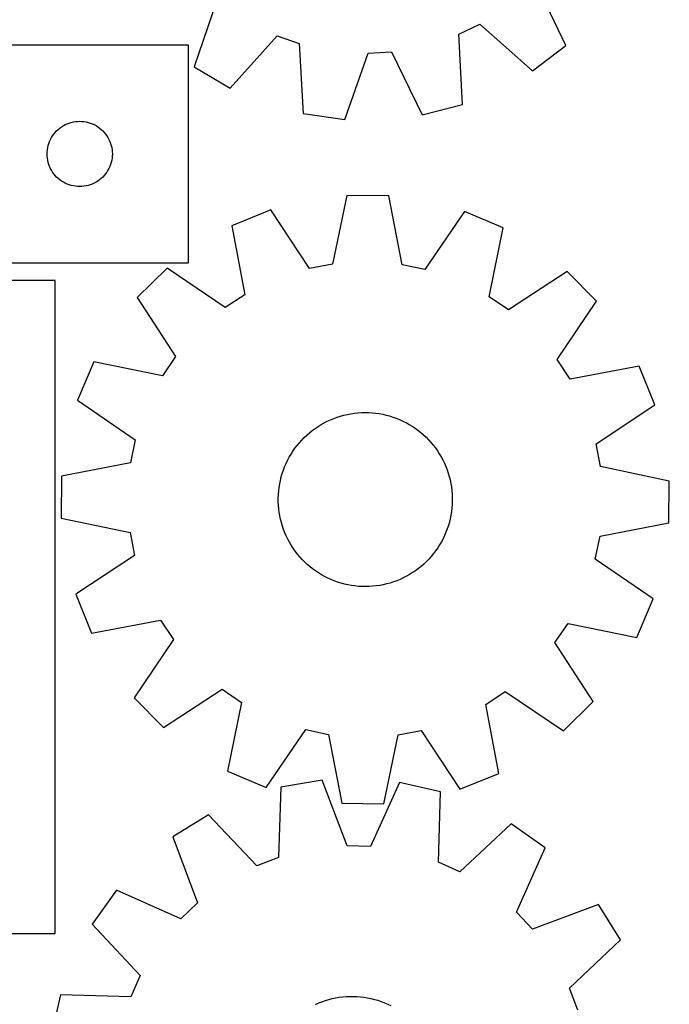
# Model space of a CAD drawing. Header units: millimetres. Extents: x 7 to 1243, y 7 to 1290.
# Tile 17 of 20: x 1064 to 1243, y 648 to 919. Entities that reach past the tile are written whole.
import ezdxf

# ---------------------------------------------------------------- set-up
doc = ezdxf.new("R2010")
doc.units = ezdxf.units.MM
doc.layers.add('CUT', color=7, linetype='CONTINUOUS', true_color=0x000000)

msp = doc.modelspace()

# ---------------------------------------------------------------- linework, layer by layer
at = {"layer": 'CUT'}
for p, q in [((1214.768166, 912.358768), (1206.402019, 929.835896)), ((1118.544883, 924.804536), (1112.228631, 906.486583)), ((1185.261795, 915.460864), (1191.051783, 918.257063)), ((1191.051783, 918.257063), (1205.55824, 905.41163)), ((1122.171435, 900.636275), (1135.11661, 915.053794)), ((1135.11661, 915.053794), (1141.187961, 912.936865)), ((1186.3029, 896.112518), (1185.261795, 915.460864)), ((1110.698586, 912.47659), (960.698586, 912.47659)), ((1110.698586, 852.47659), (1110.698586, 912.47659)), ((1141.187961, 912.936865), (1142.362482, 893.596159)), ((1205.55824, 905.41163), (1214.768166, 912.358768)), ((1153.787252, 891.996126), (1160.229688, 910.270081)), ((1160.229688, 910.270081), (1166.648999, 910.637699)), ((1166.648999, 910.637699), (1175.135483, 893.218686)), ((1112.228631, 906.486583), (1122.171435, 900.636275)), ((1175.135483, 893.218686), (1186.3029, 896.112518)), ((1142.362482, 893.596159), (1153.787252, 891.996126)), ((1076.198586, 890.270818), (1076.717988, 890.548444)), ((1076.717988, 890.548444), (1077.254435, 890.791506)), ((1077.254435, 890.791506), (1077.805631, 890.998961)), ((1077.805631, 890.998961), (1078.369215, 891.169922)), ((1078.369215, 891.169922), (1078.942773, 891.303657)), ((1078.942773, 891.303657), (1079.52385, 891.399594)), ((1079.52385, 891.399594), (1080.109958, 891.45732)), ((1080.109958, 891.45732), (1080.698586, 891.47659)), ((1080.698586, 891.47659), (1081.287214, 891.45732)), ((1081.287214, 891.45732), (1081.873322, 891.399594)), ((1081.873322, 891.399594), (1082.454399, 891.303657)), ((1082.454399, 891.303657), (1083.027957, 891.169922)), ((1083.027957, 891.169922), (1083.591541, 890.998961)), ((1083.591541, 890.998961), (1084.142737, 890.791506)), ((1084.142737, 890.791506), (1084.679184, 890.548444)), ((1084.679184, 890.548444), (1085.198586, 890.270818)), ((1073.215359, 887.476722), (1073.558406, 887.955443)), ((1073.558406, 887.955443), (1073.932028, 888.410702)), ((1073.932028, 888.410702), (1074.334625, 888.840551)), ((1074.334625, 888.840551), (1074.764474, 889.243148)), ((1074.764474, 889.243148), (1075.219733, 889.61677)), ((1075.219733, 889.61677), (1075.698454, 889.959816)), ((1075.698454, 889.959816), (1076.198586, 890.270818)), ((1085.198586, 890.270818), (1085.698718, 889.959816)), ((1085.698718, 889.959816), (1086.177439, 889.61677)), ((1086.177439, 889.61677), (1086.632698, 889.243148)), ((1086.632698, 889.243148), (1087.062547, 888.840551)), ((1087.062547, 888.840551), (1087.465144, 888.410702)), ((1087.465144, 888.410702), (1087.838766, 887.955443)), ((1087.838766, 887.955443), (1088.181812, 887.476722)), ((1072.005254, 884.805961), (1072.176215, 885.369545)), ((1072.176215, 885.369545), (1072.38367, 885.920741)), ((1072.38367, 885.920741), (1072.626731, 886.457188)), ((1072.626731, 886.457188), (1072.904357, 886.97659)), ((1072.904357, 886.97659), (1073.215359, 887.476722)), ((1088.181812, 887.476722), (1088.492815, 886.97659)), ((1088.492815, 886.97659), (1088.770441, 886.457188)), ((1088.770441, 886.457188), (1089.013502, 885.920741)), ((1089.013502, 885.920741), (1089.220957, 885.369545)), ((1089.220957, 885.369545), (1089.391918, 884.805961)), ((1071.698586, 882.47659), (1071.717856, 883.065218)), ((1071.717856, 881.887962), (1071.698586, 882.47659)), ((1071.717856, 883.065218), (1071.775582, 883.651326)), ((1071.775582, 883.651326), (1071.871518, 884.232403)), ((1071.871518, 884.232403), (1072.005254, 884.805961)), ((1089.391918, 884.805961), (1089.525653, 884.232403)), ((1089.525653, 884.232403), (1089.62159, 883.651326)), ((1089.62159, 883.651326), (1089.679316, 883.065218)), ((1089.679316, 883.065218), (1089.698586, 882.47659)), ((1089.698586, 882.47659), (1089.679316, 881.887962)), ((1071.775582, 881.301854), (1071.717856, 881.887962)), ((1071.871518, 880.720777), (1071.775582, 881.301854)), ((1072.005254, 880.147218), (1071.871518, 880.720777)), ((1072.176215, 879.583635), (1072.005254, 880.147218)), ((1072.38367, 879.032439), (1072.176215, 879.583635)), ((1089.220957, 879.583635), (1089.013502, 879.032439)), ((1089.391918, 880.147218), (1089.220957, 879.583635)), ((1089.525653, 880.720777), (1089.391918, 880.147218)), ((1089.62159, 881.301854), (1089.525653, 880.720777)), ((1089.679316, 881.887962), (1089.62159, 881.301854)), ((1072.626731, 878.495992), (1072.38367, 879.032439)), ((1072.904357, 877.97659), (1072.626731, 878.495992)), ((1073.215359, 877.476458), (1072.904357, 877.97659)), ((1073.558406, 876.997737), (1073.215359, 877.476458)), ((1073.932028, 876.542477), (1073.558406, 876.997737)), ((1087.838766, 876.997737), (1087.465144, 876.542477)), ((1088.181812, 877.476458), (1087.838766, 876.997737)), ((1088.492815, 877.97659), (1088.181812, 877.476458)), ((1088.770441, 878.495992), (1088.492815, 877.97659)), ((1089.013502, 879.032439), (1088.770441, 878.495992)), ((1074.334625, 876.112629), (1073.932028, 876.542477)), ((1074.764474, 875.710032), (1074.334625, 876.112629)), ((1075.219733, 875.33641), (1074.764474, 875.710032)), ((1075.698454, 874.993363), (1075.219733, 875.33641)), ((1076.198586, 874.682361), (1075.698454, 874.993363)), ((1076.717988, 874.404735), (1076.198586, 874.682361)), ((1077.254435, 874.161674), (1076.717988, 874.404735)), ((1077.805631, 873.954219), (1077.254435, 874.161674)), ((1084.142737, 874.161674), (1083.591541, 873.954219)), ((1084.679184, 874.404735), (1084.142737, 874.161674)), ((1085.198586, 874.682361), (1084.679184, 874.404735)), ((1085.698718, 874.993363), (1085.198586, 874.682361)), ((1086.177439, 875.33641), (1085.698718, 874.993363)), ((1086.632698, 875.710032), (1086.177439, 875.33641)), ((1087.062547, 876.112629), (1086.632698, 875.710032)), ((1087.465144, 876.542477), (1087.062547, 876.112629)), ((1078.369215, 873.783257), (1077.805631, 873.954219)), ((1078.942773, 873.649522), (1078.369215, 873.783257)), ((1079.52385, 873.553586), (1078.942773, 873.649522)), ((1080.109958, 873.495859), (1079.52385, 873.553586)), ((1080.698586, 873.47659), (1080.109958, 873.495859)), ((1081.287214, 873.495859), (1080.698586, 873.47659)), ((1081.873322, 873.553586), (1081.287214, 873.495859)), ((1082.454399, 873.649522), (1081.873322, 873.553586)), ((1083.027957, 873.783257), (1082.454399, 873.649522)), ((1083.591541, 873.954219), (1083.027957, 873.783257)), ((1154.370461, 871.025012), (1150.371605, 852.065804)), ((1165.906353, 870.931867), (1154.370461, 871.025012)), ((1169.598539, 851.910558), (1165.906353, 870.931867)), ((1133.365126, 867.022825), (1122.671707, 862.694285)), ((1144.055402, 850.862366), (1133.365126, 867.022825)), ((1186.844323, 866.591012), (1175.894486, 850.605284)), ((1197.466452, 862.090363), (1186.844323, 866.591012)), ((1122.671707, 862.694285), (1126.23262, 843.647965)), ((1193.598448, 843.104027), (1197.466452, 862.090363)), ((1005.698586, 852.47659), (1110.698586, 852.47659)), ((1104.796879, 850.958352), (1096.573908, 842.867109)), ((1120.857745, 840.119026), (1104.796879, 850.958352)), ((1150.371605, 852.065804), (1144.055402, 850.862366)), ((1175.894486, 850.605284), (1169.598539, 851.910558)), ((1215.149441, 850.067322), (1198.915638, 839.488756)), ((1223.240684, 841.844351), (1215.149441, 850.067322)), ((1073.912062, 847.562288), (1028.912062, 847.562288)), ((1073.912062, 667.562288), (1073.912062, 847.562288)), ((1096.573908, 842.867109), (1107.152474, 826.633306)), ((1126.23262, 843.647965), (1120.857745, 840.119026)), ((1198.915638, 839.488756), (1193.598448, 843.104027)), ((1212.401358, 825.783485), (1223.240684, 841.844351)), ((1107.152474, 826.633306), (1103.537203, 821.316116)), ((1215.930297, 820.40861), (1212.401358, 825.783485)), ((1084.550867, 825.18412), (1080.050217, 814.561991)), ((1103.537203, 821.316116), (1084.550867, 825.18412)), ((1234.976617, 823.969523), (1215.930297, 820.40861)), ((1239.305156, 813.276104), (1234.976617, 823.969523)), ((1080.050217, 814.561991), (1096.035945, 803.612155)), ((1223.144697, 802.585828), (1239.305156, 813.276104)), ((1148.98886, 808.773845), (1149.878381, 809.18305)), ((1149.878381, 809.18305), (1150.783852, 809.555632)), ((1150.783852, 809.555632), (1151.703766, 809.890971)), ((1151.703766, 809.890971), (1152.636594, 810.188509)), ((1152.636594, 810.188509), (1153.58078, 810.44775)), ((1153.58078, 810.44775), (1154.534756, 810.668264)), ((1154.534756, 810.668264), (1155.496932, 810.849683)), ((1155.496932, 810.849683), (1156.465706, 810.991705)), ((1156.465706, 810.991705), (1157.439468, 811.094094)), ((1157.439468, 811.094094), (1158.416596, 811.15668)), ((1158.416596, 811.15668), (1159.395463, 811.179357)), ((1159.395463, 811.179357), (1160.37444, 811.16209)), ((1160.37444, 811.16209), (1161.351899, 811.104905)), ((1161.351899, 811.104905), (1162.326211, 811.007899)), ((1162.326211, 811.007899), (1163.295756, 810.871233)), ((1163.295756, 810.871233), (1164.25892, 810.695134)), ((1164.25892, 810.695134), (1165.214099, 810.479896)), ((1165.214099, 810.479896), (1166.159705, 810.225876)), ((1166.159705, 810.225876), (1167.094162, 809.933498)), ((1167.094162, 809.933498), (1168.015916, 809.603248)), ((1168.015916, 809.603248), (1168.923432, 809.235676)), ((1168.923432, 809.235676), (1169.8152, 808.831394)), ((1144.83127, 806.204384), (1145.619445, 806.785309)), ((1145.619445, 806.785309), (1146.43066, 807.333603)), ((1146.43066, 807.333603), (1147.263564, 807.848351)), ((1147.263564, 807.848351), (1148.116771, 808.328699)), ((1148.116771, 808.328699), (1148.98886, 808.773845)), ((1169.8152, 808.831394), (1170.689736, 808.391074)), ((1170.689736, 808.391074), (1171.545585, 807.915449)), ((1171.545585, 807.915449), (1172.381321, 807.405311)), ((1172.381321, 807.405311), (1173.195553, 806.861509)), ((1173.195553, 806.861509), (1173.986927, 806.284949)), ((1173.986927, 806.284949), (1174.754126, 805.676589)), ((1096.035945, 803.612155), (1094.730671, 797.316208)), ((1141.280431, 802.845927), (1141.934575, 803.574481)), ((1141.934575, 803.574481), (1142.617891, 804.275747)), ((1142.617891, 804.275747), (1143.329243, 804.948558)), ((1143.329243, 804.948558), (1144.067445, 805.591794)), ((1144.067445, 805.591794), (1144.83127, 806.204384)), ((1174.754126, 805.676589), (1175.495872, 805.037442)), ((1175.495872, 805.037442), (1176.21093, 804.368573)), ((1176.21093, 804.368573), (1176.898112, 803.671094)), ((1176.898112, 803.671094), (1177.556272, 802.946167)), ((1139.503667, 800.508879), (1140.063965, 801.311849)), ((1140.063965, 801.311849), (1140.656548, 802.091298)), ((1140.656548, 802.091298), (1141.280431, 802.845927)), ((1177.556272, 802.946167), (1178.184316, 802.194997)), ((1178.184316, 802.194997), (1178.781198, 801.418835)), ((1178.781198, 801.418835), (1179.345925, 800.618973)), ((1224.348136, 796.269625), (1223.144697, 802.585828)), ((1138.025536, 797.972382), (1138.483604, 798.837755)), ((1138.483604, 798.837755), (1138.976587, 799.683723)), ((1138.976587, 799.683723), (1139.503667, 800.508879)), ((1179.345925, 800.618973), (1179.877556, 799.796743)), ((1179.877556, 799.796743), (1180.375208, 798.953512)), ((1180.375208, 798.953512), (1180.838051, 798.090685)), ((1094.730671, 797.316208), (1075.709363, 793.624021)), ((1136.868155, 795.274391), (1137.217139, 796.189217)), ((1137.217139, 796.189217), (1137.603147, 797.089046)), ((1137.603147, 797.089046), (1138.025536, 797.972382)), ((1180.838051, 798.090685), (1181.265316, 797.209696)), ((1181.265316, 797.209696), (1181.65629, 796.312014)), ((1181.65629, 796.312014), (1182.010325, 795.399131)), ((1243.307344, 792.270769), (1224.348136, 796.269625)), ((1075.709363, 793.624021), (1075.616218, 782.08813)), ((1136.048843, 792.455276), (1136.283521, 793.405866)), ((1136.283521, 793.405866), (1136.556776, 794.346093)), ((1136.556776, 794.346093), (1136.868155, 795.274391)), ((1182.010325, 795.399131), (1182.326829, 794.472567)), ((1182.326829, 794.472567), (1182.605277, 793.533865)), ((1182.605277, 793.533865), (1182.845204, 792.584586)), ((1135.579858, 789.557218), (1135.696719, 790.529349)), ((1135.696719, 790.529349), (1135.853134, 791.495905)), ((1135.853134, 791.495905), (1136.048843, 792.455276)), ((1182.845204, 792.584586), (1183.046212, 791.626311)), ((1183.046212, 791.626311), (1183.207967, 790.660635)), ((1183.207967, 790.660635), (1183.330198, 789.689165)), ((1243.214199, 780.734877), (1243.307344, 792.270769)), ((1135.465513, 787.602708), (1135.502747, 788.58113)), ((1135.468219, 786.623582), (1135.465513, 787.602708)), ((1135.502747, 788.58113), (1135.579858, 789.557218)), ((1183.330198, 789.689165), (1183.412702, 788.713517)), ((1183.412702, 788.713517), (1183.455343, 787.735316)), ((1183.455343, 787.735316), (1183.458048, 786.75619)), ((1135.510859, 785.645381), (1135.468219, 786.623582)), ((1135.593364, 784.669733), (1135.510859, 785.645381)), ((1135.715595, 783.698263), (1135.593364, 784.669733)), ((1183.343703, 784.80168), (1183.226843, 783.829549)), ((1183.420814, 785.777769), (1183.343703, 784.80168)), ((1183.458048, 786.75619), (1183.420814, 785.777769)), ((1075.616218, 782.08813), (1094.575425, 778.089273)), ((1135.877349, 782.732587), (1135.715595, 783.698263)), ((1136.078357, 781.774312), (1135.877349, 782.732587)), ((1182.874718, 781.903622), (1182.640041, 780.953032)), ((1183.070428, 782.862994), (1182.874718, 781.903622)), ((1183.226843, 783.829549), (1183.070428, 782.862994)), ((1136.318285, 780.825033), (1136.078357, 781.774312)), ((1136.596733, 779.886331), (1136.318285, 780.825033)), ((1136.913237, 778.959767), (1136.596733, 779.886331)), ((1182.366785, 780.012805), (1182.055406, 779.084507)), ((1182.640041, 780.953032), (1182.366785, 780.012805)), ((1224.19289, 777.04269), (1243.214199, 780.734877)), ((1094.575425, 778.089273), (1095.778864, 771.77307)), ((1137.267271, 778.046884), (1136.913237, 778.959767)), ((1137.658246, 777.149202), (1137.267271, 778.046884)), ((1138.08551, 776.268214), (1137.658246, 777.149202)), ((1181.320415, 777.269852), (1180.898026, 776.386516)), ((1181.706422, 778.169681), (1181.320415, 777.269852)), ((1182.055406, 779.084507), (1181.706422, 778.169681)), ((1222.887616, 770.746743), (1224.19289, 777.04269)), ((1138.548353, 775.405386), (1138.08551, 776.268214)), ((1139.046005, 774.562155), (1138.548353, 775.405386)), ((1139.577637, 773.739925), (1139.046005, 774.562155)), ((1140.142363, 772.940063), (1139.577637, 773.739925)), ((1179.419894, 773.850019), (1178.859597, 773.047049)), ((1179.946974, 774.675175), (1179.419894, 773.850019)), ((1180.439958, 775.521144), (1179.946974, 774.675175)), ((1180.898026, 776.386516), (1180.439958, 775.521144)), ((1095.778864, 771.77307), (1079.618405, 761.082795)), ((1140.739245, 772.163901), (1140.142363, 772.940063)), ((1141.367289, 771.412732), (1140.739245, 772.163901)), ((1142.02545, 770.687804), (1141.367289, 771.412732)), ((1177.64313, 771.512971), (1176.988986, 770.784417)), ((1178.267013, 772.2676), (1177.64313, 771.512971)), ((1178.859597, 773.047049), (1178.267013, 772.2676)), ((1142.712631, 769.990325), (1142.02545, 770.687804)), ((1143.42769, 769.321456), (1142.712631, 769.990325)), ((1144.169436, 768.682309), (1143.42769, 769.321456)), ((1144.936634, 768.07395), (1144.169436, 768.682309)), ((1174.856116, 768.767105), (1174.092292, 768.154514)), ((1175.594319, 769.410341), (1174.856116, 768.767105)), ((1176.30567, 770.083151), (1175.594319, 769.410341)), ((1176.988986, 770.784417), (1176.30567, 770.083151)), ((1238.873344, 759.796907), (1222.887616, 770.746743)), ((1145.728008, 767.497389), (1144.936634, 768.07395)), ((1146.542241, 766.953587), (1145.728008, 767.497389)), ((1147.377977, 766.443449), (1146.542241, 766.953587)), ((1148.233825, 765.967825), (1147.377977, 766.443449)), ((1149.108361, 765.527505), (1148.233825, 765.967825)), ((1169.934701, 765.585053), (1169.045181, 765.175848)), ((1170.80679, 766.0302), (1169.934701, 765.585053)), ((1171.659997, 766.510547), (1170.80679, 766.0302)), ((1172.492901, 767.025296), (1171.659997, 766.510547)), ((1173.304116, 767.573589), (1172.492901, 767.025296)), ((1174.092292, 768.154514), (1173.304116, 767.573589)), ((1150.000129, 765.123222), (1149.108361, 765.527505)), ((1150.907646, 764.75565), (1150.000129, 765.123222)), ((1151.8294, 764.4254), (1150.907646, 764.75565)), ((1152.763857, 764.133022), (1151.8294, 764.4254)), ((1153.709462, 763.879002), (1152.763857, 764.133022)), ((1154.664641, 763.663764), (1153.709462, 763.879002)), ((1155.627805, 763.487665), (1154.664641, 763.663764)), ((1156.59735, 763.350999), (1155.627805, 763.487665)), ((1157.571663, 763.253993), (1156.59735, 763.350999)), ((1158.549121, 763.196808), (1157.571663, 763.253993)), ((1159.528099, 763.179541), (1158.549121, 763.196808)), ((1160.506966, 763.202218), (1159.528099, 763.179541)), ((1161.484093, 763.264804), (1160.506966, 763.202218)), ((1162.457855, 763.367193), (1161.484093, 763.264804)), ((1163.42663, 763.509215), (1162.457855, 763.367193)), ((1164.388806, 763.690634), (1163.42663, 763.509215)), ((1165.342781, 763.911148), (1164.388806, 763.690634)), ((1166.286968, 764.17039), (1165.342781, 763.911148)), ((1167.219795, 764.467927), (1166.286968, 764.17039)), ((1168.13971, 764.803266), (1167.219795, 764.467927)), ((1169.045181, 765.175848), (1168.13971, 764.803266)), ((1079.618405, 761.082795), (1083.946945, 750.389375)), ((1234.372694, 749.174778), (1238.873344, 759.796907)), ((1083.946945, 750.389375), (1102.993265, 753.950288)), ((1102.993265, 753.950288), (1106.522203, 748.575414)), ((1211.771088, 747.725592), (1215.386358, 753.042782)), ((1215.386358, 753.042782), (1234.372694, 749.174778)), ((1106.522203, 748.575414), (1095.682878, 732.514547)), ((1222.349653, 731.491789), (1211.771088, 747.725592)), ((1103.774121, 724.291576), (1120.007924, 734.870142)), ((1120.007924, 734.870142), (1125.325114, 731.254872)), ((1192.690941, 730.710933), (1198.065816, 734.239872)), ((1198.065816, 734.239872), (1214.126683, 723.400546)), ((1095.682878, 732.514547), (1103.774121, 724.291576)), ((1125.325114, 731.254872), (1121.45711, 712.268535)), ((1196.251854, 711.664613), (1192.690941, 730.710933)), ((1214.126683, 723.400546), (1222.349653, 731.491789)), ((1132.079239, 707.767886), (1143.029075, 723.753614)), ((1143.029075, 723.753614), (1149.325022, 722.44834)), ((1149.325022, 722.44834), (1153.017209, 703.427031)), ((1164.5531, 703.333886), (1168.551957, 722.293094)), ((1168.551957, 722.293094), (1174.86816, 723.496532)), ((1174.86816, 723.496532), (1185.558435, 707.336074)), ((1121.45711, 712.268535), (1132.079239, 707.767886)), ((1185.558435, 707.336074), (1196.251854, 711.664613)), ((1147.549854, 709.79599), (1136.173439, 707.882183)), ((1154.492701, 691.706233), (1147.549854, 709.79599)), ((1168.923642, 709.161339), (1160.919696, 691.515397)), ((1180.166461, 706.5759), (1168.923642, 709.161339)), ((1136.173439, 707.882183), (1135.531567, 688.516481)), ((1179.658165, 687.206232), (1180.166461, 706.5759)), ((1153.017209, 703.427031), (1164.5531, 703.333886)), ((1116.183763, 700.289129), (1106.405709, 694.167437)), ((1129.520768, 686.233286), (1116.183763, 700.289129)), ((1199.670396, 697.810165), (1185.522905, 684.570417)), ((1209.068002, 691.11909), (1199.670396, 697.810165)), ((1106.405709, 694.167437), (1113.22363, 676.030228)), ((1160.919696, 691.515397), (1154.492701, 691.706233)), ((1201.185947, 673.418367), (1209.068002, 691.11909)), ((1135.531567, 688.516481), (1129.520768, 686.233286)), ((1185.522905, 684.570417), (1179.658165, 687.206232)), ((1090.843392, 679.502652), (1084.152318, 670.105047)), ((1108.544116, 671.620597), (1090.843392, 679.502652)), ((1113.22363, 676.030228), (1108.544116, 671.620597)), ((1205.595577, 668.738853), (1201.185947, 673.418367)), ((1223.732787, 675.556774), (1205.595577, 668.738853)), ((1229.854479, 665.778719), (1223.732787, 675.556774)), ((1084.152318, 670.105047), (1097.392065, 655.957556)), ((923.912062, 667.562288), (1073.912062, 667.562288)), ((1215.798636, 652.441715), (1229.854479, 665.778719)), ((1097.392065, 655.957556), (1094.75625, 650.092816)), ((1218.08183, 646.430915), (1215.798636, 652.441715)), ((1075.386582, 650.601112), (1072.801143, 639.358293)), ((1094.75625, 650.092816), (1075.386582, 650.601112)), ((1147.514028, 648.736076), (1148.440167, 649.053822)), ((1148.440167, 649.053822), (1149.378495, 649.333527)), ((1149.378495, 649.333527), (1150.327451, 649.574726)), ((1150.327451, 649.574726), (1151.285456, 649.777018)), ((1151.285456, 649.777018), (1152.250915, 649.940067)), ((1152.250915, 649.940067), (1153.22222, 650.063599)), ((1153.22222, 650.063599), (1154.197756, 650.147411)), ((1154.197756, 650.147411), (1155.175899, 650.191362)), ((1155.175899, 650.191362), (1156.155021, 650.19538)), ((1156.155021, 650.19538), (1157.133491, 650.159457)), ((1157.133491, 650.159457), (1158.109683, 650.083653)), ((1158.109683, 650.083653), (1159.081969, 649.968096)), ((1159.081969, 649.968096), (1160.048734, 649.812976)), ((1160.048734, 649.812976), (1161.008366, 649.618552)), ((1161.008366, 649.618552), (1161.95927, 649.385149)), ((1161.95927, 649.385149), (1162.899862, 649.113153)), ((1162.899862, 649.113153), (1163.828577, 648.803018)), ((1145.704462, 647.988642), (1146.60162, 648.380819)), ((1146.60162, 648.380819), (1147.514028, 648.736076)), ((1163.828577, 648.803018), (1164.743869, 648.455261)), ((1164.743869, 648.455261), (1165.644215, 648.070459)), ((1165.644215, 648.070459), (1166.528116, 647.649254))]:
    msp.add_line(p, q, dxfattribs=at)

doc.saveas('drawing.dxf')
